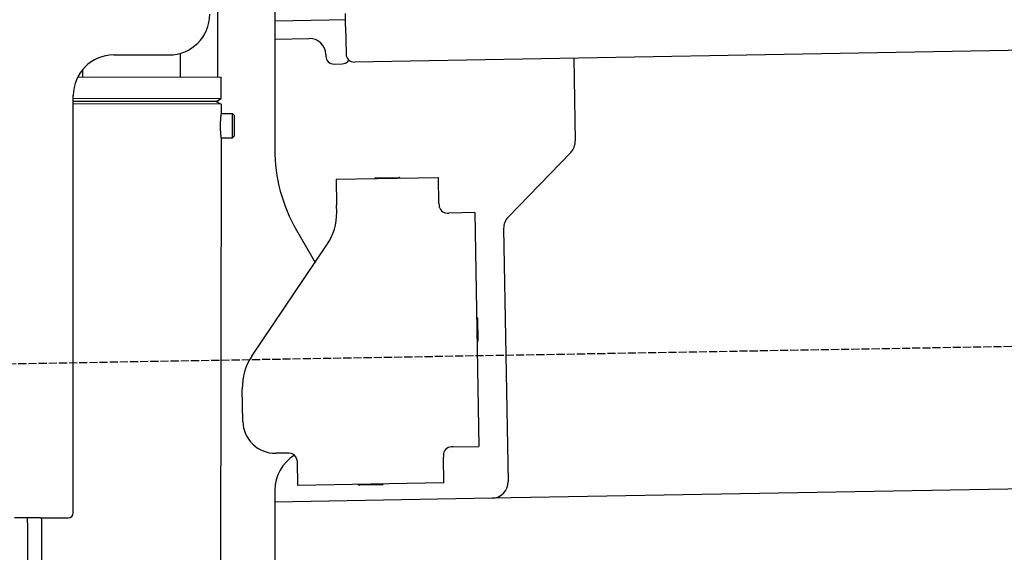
# Model space of a CAD drawing. Extents: x 1073 to 6773, y 5741 to 11866.
# Tile 47 of 54: x 4451 to 5056, y 10201 to 10529. Entities that reach past the tile are written whole.
import ezdxf

# ---------------------------------------------------------------- set-up
doc = ezdxf.new("R2010")
doc.units = 0
doc.linetypes.add('GEN3', pattern=[6.25, 5, -1.25])
doc.layers.get('0').update_dxf_attribs({"linetype": 'CONTINUOUS'})
doc.layers.add('3', color=6, linetype='GEN3')

msp = doc.modelspace()

# ---------------------------------------------------------------- linework, layer by layer
for p, q in [((4572.57, 10493.9), (4572.57, 10572.48)), ((4607.57, 10571.48), (4607.57, 10449.54)), ((4651.19, 10525.01), (4651.05, 10533.01)), ((4641.12, 10528.84), (4607.57, 10528.25)), ((4651.12, 10529.01), (4641.12, 10528.84)), ((4651.19, 10525.01), (4651.48, 10508.02)), ((6011.36, 10526.75), (4656.57, 10503.1)), ((4607.57, 10517.25), (4628.81, 10517.62)), ((4508.57, 10507.48), (4542.57, 10507.48)), ((4549.57, 10493.93), (4549.59, 10508.49)), ((4638.99, 10507.8), (4639, 10506.8)), ((4791.55, 10505.46), (4792.44, 10454.61)), ((4489.57, 10494.03), (4489.57, 10498.74)), ((4644.09, 10501.89), (4649.09, 10501.97)), ((4486.4, 10494.03), (4574.57, 10493.89)), ((4574.55, 10480.63), (4574.57, 10493.89)), ((4483.57, 10225.48), (4483.57, 10482.48)), ((4483.57, 10225.48), (4483.57, 10482.48)), ((4483.57, 10480.77), (4574.55, 10480.63)), ((4483.57, 10479.03), (4571.54, 10478.9)), ((4571.54, 10478.9), (4483.57, 10479.03)), ((4571.54, 10478.9), (4574.55, 10480.63)), ((4571.54, 10478.9), (4574.54, 10477.16)), ((4572.57, 10478.31), (4572.57, 10479.49)), ((4574.54, 10477.16), (4483.57, 10477.3)), ((4574.54, 10477.16), (4574.53, 10471.39)), ((4574.53, 10471.39), (4581.53, 10471.38)), ((4581.51, 10456.38), (4581.53, 10471.38)), ((4582.53, 10470.38), (4581.53, 10471.38)), ((4582.53, 10470.38), (4582.51, 10457.38)), ((4574.51, 10456.39), (4571.79, 8191.9)), ((4574.51, 10456.39), (4581.51, 10456.38)), ((4582.51, 10457.38), (4581.51, 10456.38)), ((4789.63, 10447.49), (4751.18, 10407.67)), ((4645.33, 10430.9), (4708.32, 10432)), ((4645.33, 10430.9), (4645.61, 10414.9)), ((4669.82, 10431.82), (4683.81, 10432.07)), ((4708.6, 10416), (4708.32, 10432)), ((4645.68, 10410.66), (4645.61, 10414.9)), ((4708.6, 10416), (4708.62, 10415)), ((4713.7, 10410.09), (4714.7, 10410.1)), ((4730.7, 10410.38), (4714.7, 10410.1)), ((4730.7, 10410.38), (4733.21, 10266.4)), ((4748.37, 10400.55), (4751.09, 10244.71)), ((4620.96, 10399.54), (4632.43, 10379.69)), ((4593.55, 10322.05), (4639.7, 10390.48)), ((4732.33, 10345.4), (4732.58, 10331.4)), ((4587.92, 10281.87), (4587.57, 10301.87)), ((4616.27, 10262.36), (4608.27, 10262.22)), ((4711.3, 10261.02), (4711.32, 10260.02)), ((4717.22, 10266.13), (4716.22, 10266.11)), ((4717.22, 10266.13), (4733.21, 10266.4)), ((6241.04, 10260.72), (4741.27, 10234.54)), ((4621.35, 10257.45), (4621.61, 10242.45)), ((4711.6, 10244.02), (4711.32, 10260.02)), ((4711.6, 10244.02), (4621.61, 10242.45)), ((4673.61, 10242.86), (4659.62, 10242.62)), ((4607.57, 10239.48), (4607.57, 8629.11)), ((4741.27, 10234.54), (4607.57, 10232.21)), ((4463.57, 10222.48), (4447.57, 10222.48)), ((4463.57, 10222.48), (4447.57, 10222.48)), ((4455.57, 10219.48), (4455.57, 10222.48)), ((4455.57, 10219.48), (4455.57, 10222.48)), ((4455.57, 10219.48), (4455.57, 8072.48)), ((4464.15, 10222.48), (4461.79, 8192.07)), ((4463.57, 10222.48), (4480.57, 10222.48)), ((4463.57, 10222.48), (4480.57, 10222.48))]:
    msp.add_line(p, q)
for points in [[(4574.53, 10471.4, 0), (4574.53, 10471.4, 0), (4574.53, 10471.4, 0), (4574.53, 10471.4, 0), (4574.53, 10471.4, 0), (4574.53, 10471.4, 0), (4574.53, 10471.4, 0), (4574.53, 10471.4, 0), (4574.53, 10471.4, 0), (4574.53, 10471.4, 0), (4574.53, 10471.4, 0), (4574.53, 10471.4, 0), (4574.53, 10471.4, 0), (4574.53, 10471.4, 0), (4574.53, 10471.4, 0), (4574.53, 10471.4, 0), (4574.53, 10471.4, 0), (4574.53, 10471.4, 0), (4574.53, 10471.4, 0), (4574.53, 10471.4, 0), (4574.53, 10471.4, 0), (4574.53, 10471.4, 0), (4574.53, 10471.4, 0), (4574.53, 10471.3, 0), (4574.52, 10471.3, 0), (4574.52, 10471.3, 0), (4574.52, 10471.3, 0), (4574.52, 10471.3, 0), (4574.52, 10471.3, 0), (4574.52, 10471.3, 0), (4574.52, 10471.3, 0), (4574.52, 10471.3, 0), (4574.52, 10471.3, 0), (4574.52, 10471.3, 0), (4574.52, 10471.3, 0), (4574.52, 10471.3, 0), (4574.52, 10471.3, 0), (4574.51, 10471.3, 0), (4574.51, 10471.3, 0), (4574.51, 10471.3, 0), (4574.51, 10471.3, 0), (4574.51, 10471.2, 0), (4574.51, 10471.2, 0), (4574.51, 10471.2, 0), (4574.51, 10471.2, 0), (4574.51, 10471.2, 0), (4574.51, 10471.2, 0), (4574.5, 10471.2, 0), (4574.5, 10471.2, 0), (4574.5, 10471.2, 0), (4574.5, 10471.2, 0), (4574.5, 10471.2, 0), (4574.5, 10471.2, 0), (4574.5, 10471.1, 0), (4574.5, 10471.1, 0), (4574.5, 10471.1, 0), (4574.49, 10471.1, 0), (4574.49, 10471.1, 0), (4574.49, 10471.1, 0), (4574.49, 10471.1, 0), (4574.49, 10471.1, 0), (4574.49, 10471.1, 0), (4574.49, 10471, 0), (4574.48, 10471, 0), (4574.48, 10471, 0), (4574.48, 10471, 0), (4574.48, 10471, 0), (4574.48, 10471, 0), (4574.48, 10471, 0), (4574.47, 10471, 0), (4574.47, 10471, 0), (4574.47, 10470.9, 0), (4574.47, 10470.9, 0), (4574.47, 10470.9, 0), (4574.47, 10470.9, 0), (4574.46, 10470.9, 0), (4574.46, 10470.9, 0), (4574.46, 10470.9, 0), (4574.46, 10470.8, 0), (4574.46, 10470.8, 0), (4574.46, 10470.8, 0), (4574.45, 10470.8, 0), (4574.45, 10470.8, 0), (4574.45, 10470.8, 0), (4574.45, 10470.8, 0), (4574.45, 10470.7, 0), (4574.44, 10470.7, 0), (4574.44, 10470.7, 0), (4574.44, 10470.7, 0), (4574.44, 10470.7, 0), (4574.44, 10470.7, 0), (4574.43, 10470.6, 0), (4574.43, 10470.6, 0), (4574.43, 10470.6, 0), (4574.43, 10470.6, 0), (4574.43, 10470.6, 0), (4574.42, 10470.6, 0), (4574.42, 10470.5, 0), (4574.42, 10470.5, 0), (4574.42, 10470.5, 0), (4574.42, 10470.5, 0), (4574.41, 10470.5, 0), (4574.41, 10470.5, 0), (4574.41, 10470.4, 0), (4574.41, 10470.4, 0), (4574.4, 10470.4, 0), (4574.4, 10470.4, 0), (4574.4, 10470.4, 0), (4574.4, 10470.3, 0), (4574.4, 10470.3, 0), (4574.39, 10470.3, 0), (4574.39, 10470.3, 0), (4574.39, 10470.3, 0), (4574.39, 10470.3, 0), (4574.38, 10470.2, 0), (4574.38, 10470.2, 0), (4574.38, 10470.2, 0), (4574.38, 10470.2, 0), (4574.37, 10470.1, 0), (4574.37, 10470.1, 0), (4574.37, 10470.1, 0), (4574.37, 10470.1, 0), (4574.36, 10470.1, 0), (4574.36, 10470, 0), (4574.36, 10470, 0), (4574.36, 10470, 0), (4574.35, 10470, 0), (4574.35, 10470, 0), (4574.35, 10469.9, 0), (4574.35, 10469.9, 0), (4574.35, 10469.9, 0), (4574.34, 10469.9, 0), (4574.34, 10469.9, 0), (4574.34, 10469.8, 0), (4574.34, 10469.8, 0), (4574.33, 10469.8, 0), (4574.33, 10469.8, 0), (4574.33, 10469.7, 0), (4574.33, 10469.7, 0), (4574.32, 10469.7, 0), (4574.32, 10469.7, 0), (4574.32, 10469.6, 0), (4574.32, 10469.6, 0), (4574.31, 10469.6, 0), (4574.31, 10469.6, 0), (4574.31, 10469.6, 0), (4574.31, 10469.5, 0), (4574.3, 10469.5, 0), (4574.3, 10469.5, 0), (4574.3, 10469.5, 0), (4574.3, 10469.4, 0), (4574.29, 10469.4, 0), (4574.29, 10469.4, 0), (4574.29, 10469.4, 0), (4574.29, 10469.3, 0), (4574.28, 10469.3, 0), (4574.28, 10469.3, 0), (4574.28, 10469.3, 0), (4574.28, 10469.2, 0), (4574.27, 10469.2, 0), (4574.27, 10469.2, 0), (4574.27, 10469.2, 0), (4574.27, 10469.1, 0), (4574.26, 10469.1, 0), (4574.26, 10469.1, 0), (4574.26, 10469.1, 0), (4574.26, 10469, 0), (4574.25, 10469, 0), (4574.25, 10469, 0), (4574.25, 10469, 0), (4574.25, 10468.9, 0), (4574.24, 10468.9, 0), (4574.24, 10468.9, 0), (4574.24, 10468.8, 0), (4574.24, 10468.8, 0), (4574.23, 10468.8, 0), (4574.23, 10468.8, 0), (4574.23, 10468.7, 0), (4574.23, 10468.7, 0), (4574.22, 10468.7, 0), (4574.22, 10468.7, 0), (4574.22, 10468.6, 0), (4574.22, 10468.6, 0), (4574.21, 10468.6, 0), (4574.21, 10468.5, 0), (4574.21, 10468.5, 0), (4574.21, 10468.5, 0), (4574.2, 10468.5, 0), (4574.2, 10468.4, 0), (4574.2, 10468.4, 0), (4574.2, 10468.4, 0), (4574.19, 10468.3, 0), (4574.19, 10468.3, 0), (4574.19, 10468.3, 0), (4574.19, 10468.2, 0), (4574.18, 10468.2, 0), (4574.18, 10468.2, 0), (4574.18, 10468.2, 0), (4574.18, 10468.1, 0), (4574.17, 10468.1, 0), (4574.17, 10468.1, 0), (4574.17, 10468, 0), (4574.17, 10468, 0), (4574.16, 10468, 0), (4574.16, 10467.9, 0), (4574.16, 10467.9, 0), (4574.16, 10467.9, 0), (4574.16, 10467.8, 0), (4574.15, 10467.8, 0), (4574.15, 10467.8, 0), (4574.15, 10467.7, 0), (4574.15, 10467.7, 0), (4574.14, 10467.7, 0), (4574.14, 10467.6, 0), (4574.14, 10467.6, 0), (4574.14, 10467.6, 0), (4574.13, 10467.6, 0), (4574.13, 10467.5, 0), (4574.13, 10467.5, 0), (4574.13, 10467.5, 0), (4574.13, 10467.4, 0), (4574.12, 10467.4, 0), (4574.12, 10467.4, 0), (4574.12, 10467.3, 0), (4574.12, 10467.3, 0), (4574.12, 10467.3, 0), (4574.11, 10467.2, 0), (4574.11, 10467.2, 0), (4574.11, 10467.2, 0), (4574.11, 10467.1, 0), (4574.1, 10467.1, 0), (4574.1, 10467.1, 0), (4574.1, 10467, 0), (4574.1, 10467, 0), (4574.1, 10466.9, 0), (4574.09, 10466.9, 0), (4574.09, 10466.9, 0), (4574.09, 10466.8, 0), (4574.09, 10466.8, 0), (4574.09, 10466.8, 0), (4574.09, 10466.7, 0), (4574.08, 10466.7, 0), (4574.08, 10466.7, 0), (4574.08, 10466.6, 0), (4574.08, 10466.6, 0), (4574.08, 10466.6, 0), (4574.07, 10466.5, 0), (4574.07, 10466.5, 0), (4574.07, 10466.5, 0), (4574.07, 10466.4, 0), (4574.07, 10466.4, 0), (4574.07, 10466.4, 0), (4574.06, 10466.3, 0), (4574.06, 10466.3, 0), (4574.06, 10466.2, 0), (4574.06, 10466.2, 0), (4574.06, 10466.2, 0), (4574.06, 10466.1, 0), (4574.05, 10466.1, 0), (4574.05, 10466.1, 0), (4574.05, 10466, 0), (4574.05, 10466, 0), (4574.05, 10466, 0), (4574.05, 10465.9, 0), (4574.05, 10465.9, 0), (4574.05, 10465.9, 0), (4574.04, 10465.8, 0), (4574.04, 10465.8, 0), (4574.04, 10465.7, 0), (4574.04, 10465.7, 0), (4574.04, 10465.7, 0), (4574.04, 10465.6, 0), (4574.04, 10465.6, 0), (4574.04, 10465.6, 0), (4574.03, 10465.5, 0), (4574.03, 10465.5, 0), (4574.03, 10465.5, 0), (4574.03, 10465.4, 0), (4574.03, 10465.4, 0), (4574.03, 10465.3, 0), (4574.03, 10465.3, 0), (4574.03, 10465.3, 0), (4574.03, 10465.2, 0), (4574.02, 10465.2, 0), (4574.02, 10465.2, 0), (4574.02, 10465.1, 0), (4574.02, 10465.1, 0), (4574.02, 10465.1, 0), (4574.02, 10465, 0), (4574.02, 10465, 0), (4574.02, 10464.9, 0), (4574.02, 10464.9, 0), (4574.02, 10464.9, 0), (4574.02, 10464.8, 0), (4574.02, 10464.8, 0), (4574.02, 10464.8, 0), (4574.01, 10464.7, 0), (4574.01, 10464.7, 0), (4574.01, 10464.7, 0), (4574.01, 10464.6, 0), (4574.01, 10464.6, 0), (4574.01, 10464.5, 0), (4574.01, 10464.5, 0), (4574.01, 10464.5, 0), (4574.01, 10464.4, 0), (4574.01, 10464.4, 0), (4574.01, 10464.4, 0), (4574.01, 10464.3, 0), (4574.01, 10464.3, 0), (4574.01, 10464.3, 0), (4574.01, 10464.2, 0), (4574.01, 10464.2, 0), (4574.01, 10464.1, 0), (4574.01, 10464.1, 0), (4574.01, 10464.1, 0), (4574.01, 10464, 0), (4574.01, 10464, 0), (4574.01, 10464, 0), (4574.01, 10463.9, 0), (4574.01, 10463.9, 0)], [(4574.01, 10463.9, 0), (4574.01, 10463.9, 0), (4574.01, 10463.8, 0), (4574.01, 10463.8, 0), (4574.01, 10463.8, 0), (4574.01, 10463.7, 0), (4574.01, 10463.7, 0), (4574.01, 10463.6, 0), (4574.01, 10463.6, 0), (4574.01, 10463.6, 0), (4574.01, 10463.5, 0), (4574.01, 10463.5, 0), (4574.01, 10463.5, 0), (4574.01, 10463.4, 0), (4574.01, 10463.4, 0), (4574.01, 10463.4, 0), (4574.01, 10463.3, 0), (4574.01, 10463.3, 0), (4574.01, 10463.2, 0), (4574.01, 10463.2, 0), (4574.01, 10463.2, 0), (4574.01, 10463.1, 0), (4574.01, 10463.1, 0), (4574.01, 10463.1, 0), (4574.01, 10463, 0), (4574.01, 10463, 0), (4574.01, 10463, 0), (4574.01, 10462.9, 0), (4574.01, 10462.9, 0), (4574.02, 10462.8, 0), (4574.02, 10462.8, 0), (4574.02, 10462.8, 0), (4574.02, 10462.7, 0), (4574.02, 10462.7, 0), (4574.02, 10462.7, 0), (4574.02, 10462.6, 0), (4574.02, 10462.6, 0), (4574.02, 10462.6, 0), (4574.02, 10462.5, 0), (4574.02, 10462.5, 0), (4574.02, 10462.4, 0), (4574.02, 10462.4, 0), (4574.03, 10462.4, 0), (4574.03, 10462.3, 0), (4574.03, 10462.3, 0), (4574.03, 10462.3, 0), (4574.03, 10462.2, 0), (4574.03, 10462.2, 0), (4574.03, 10462.2, 0), (4574.03, 10462.1, 0), (4574.03, 10462.1, 0), (4574.04, 10462, 0), (4574.04, 10462, 0), (4574.04, 10462, 0), (4574.04, 10461.9, 0), (4574.04, 10461.9, 0), (4574.04, 10461.9, 0), (4574.04, 10461.8, 0), (4574.04, 10461.8, 0), (4574.05, 10461.8, 0), (4574.05, 10461.7, 0), (4574.05, 10461.7, 0), (4574.05, 10461.7, 0), (4574.05, 10461.6, 0), (4574.05, 10461.6, 0), (4574.05, 10461.5, 0), (4574.06, 10461.5, 0), (4574.06, 10461.5, 0), (4574.06, 10461.4, 0), (4574.06, 10461.4, 0), (4574.06, 10461.4, 0), (4574.06, 10461.3, 0), (4574.06, 10461.3, 0), (4574.07, 10461.3, 0), (4574.07, 10461.2, 0), (4574.07, 10461.2, 0), (4574.07, 10461.2, 0), (4574.07, 10461.1, 0), (4574.07, 10461.1, 0), (4574.08, 10461, 0), (4574.08, 10461, 0), (4574.08, 10461, 0), (4574.08, 10460.9, 0), (4574.08, 10460.9, 0), (4574.09, 10460.9, 0), (4574.09, 10460.8, 0), (4574.09, 10460.8, 0), (4574.09, 10460.8, 0), (4574.09, 10460.7, 0), (4574.09, 10460.7, 0), (4574.1, 10460.7, 0), (4574.1, 10460.6, 0), (4574.1, 10460.6, 0), (4574.1, 10460.6, 0), (4574.1, 10460.5, 0), (4574.11, 10460.5, 0), (4574.11, 10460.5, 0), (4574.11, 10460.4, 0), (4574.11, 10460.4, 0), (4574.12, 10460.4, 0), (4574.12, 10460.3, 0), (4574.12, 10460.3, 0), (4574.12, 10460.3, 0), (4574.12, 10460.2, 0), (4574.13, 10460.2, 0), (4574.13, 10460.2, 0), (4574.13, 10460.1, 0), (4574.13, 10460.1, 0), (4574.13, 10460.1, 0), (4574.14, 10460, 0), (4574.14, 10460, 0), (4574.14, 10460, 0), (4574.14, 10459.9, 0), (4574.15, 10459.9, 0), (4574.15, 10459.9, 0), (4574.15, 10459.9, 0), (4574.15, 10459.8, 0), (4574.15, 10459.8, 0), (4574.16, 10459.8, 0), (4574.16, 10459.7, 0), (4574.16, 10459.7, 0), (4574.16, 10459.7, 0), (4574.17, 10459.6, 0), (4574.17, 10459.6, 0), (4574.17, 10459.6, 0), (4574.17, 10459.5, 0), (4574.18, 10459.5, 0), (4574.18, 10459.5, 0), (4574.18, 10459.5, 0), (4574.18, 10459.4, 0), (4574.19, 10459.4, 0), (4574.19, 10459.4, 0), (4574.19, 10459.3, 0), (4574.19, 10459.3, 0), (4574.19, 10459.3, 0), (4574.2, 10459.3, 0), (4574.2, 10459.2, 0), (4574.2, 10459.2, 0), (4574.2, 10459.2, 0), (4574.21, 10459.1, 0), (4574.21, 10459.1, 0), (4574.21, 10459.1, 0), (4574.21, 10459.1, 0), (4574.22, 10459, 0), (4574.22, 10459, 0), (4574.22, 10459, 0), (4574.22, 10458.9, 0), (4574.23, 10458.9, 0), (4574.23, 10458.9, 0), (4574.23, 10458.9, 0), (4574.23, 10458.8, 0), (4574.24, 10458.8, 0), (4574.24, 10458.8, 0), (4574.24, 10458.8, 0), (4574.24, 10458.7, 0), (4574.25, 10458.7, 0), (4574.25, 10458.7, 0), (4574.25, 10458.7, 0), (4574.25, 10458.6, 0), (4574.25, 10458.6, 0), (4574.26, 10458.6, 0), (4574.26, 10458.6, 0), (4574.26, 10458.5, 0), (4574.26, 10458.5, 0), (4574.27, 10458.5, 0), (4574.27, 10458.5, 0), (4574.27, 10458.4, 0), (4574.27, 10458.4, 0), (4574.28, 10458.4, 0), (4574.28, 10458.4, 0), (4574.28, 10458.3, 0), (4574.28, 10458.3, 0), (4574.29, 10458.3, 0), (4574.29, 10458.3, 0), (4574.29, 10458.2, 0), (4574.29, 10458.2, 0), (4574.3, 10458.2, 0), (4574.3, 10458.2, 0), (4574.3, 10458.1, 0), (4574.3, 10458.1, 0), (4574.31, 10458.1, 0), (4574.31, 10458.1, 0), (4574.31, 10458.1, 0), (4574.31, 10458, 0), (4574.31, 10458, 0), (4574.32, 10458, 0), (4574.32, 10458, 0), (4574.32, 10457.9, 0), (4574.32, 10457.9, 0), (4574.33, 10457.9, 0), (4574.33, 10457.9, 0), (4574.33, 10457.9, 0), (4574.33, 10457.8, 0), (4574.34, 10457.8, 0), (4574.34, 10457.8, 0), (4574.34, 10457.8, 0), (4574.34, 10457.7, 0), (4574.35, 10457.7, 0), (4574.35, 10457.7, 0), (4574.35, 10457.7, 0), (4574.35, 10457.7, 0), (4574.35, 10457.6, 0), (4574.36, 10457.6, 0), (4574.36, 10457.6, 0), (4574.36, 10457.6, 0), (4574.36, 10457.6, 0), (4574.37, 10457.5, 0), (4574.37, 10457.5, 0), (4574.37, 10457.5, 0), (4574.37, 10457.5, 0), (4574.38, 10457.5, 0), (4574.38, 10457.4, 0), (4574.38, 10457.4, 0), (4574.38, 10457.4, 0), (4574.38, 10457.4, 0), (4574.39, 10457.4, 0), (4574.39, 10457.3, 0), (4574.39, 10457.3, 0), (4574.39, 10457.3, 0), (4574.39, 10457.3, 0), (4574.4, 10457.3, 0), (4574.4, 10457.3, 0), (4574.4, 10457.2, 0), (4574.4, 10457.2, 0), (4574.41, 10457.2, 0), (4574.41, 10457.2, 0), (4574.41, 10457.2, 0), (4574.41, 10457.2, 0), (4574.41, 10457.1, 0), (4574.42, 10457.1, 0), (4574.42, 10457.1, 0), (4574.42, 10457.1, 0), (4574.42, 10457.1, 0), (4574.42, 10457.1, 0), (4574.42, 10457, 0), (4574.43, 10457, 0), (4574.43, 10457, 0), (4574.43, 10457, 0), (4574.43, 10457, 0), (4574.43, 10457, 0), (4574.44, 10457, 0), (4574.44, 10456.9, 0), (4574.44, 10456.9, 0), (4574.44, 10456.9, 0), (4574.44, 10456.9, 0), (4574.44, 10456.9, 0), (4574.45, 10456.9, 0), (4574.45, 10456.9, 0), (4574.45, 10456.8, 0), (4574.45, 10456.8, 0), (4574.45, 10456.8, 0), (4574.45, 10456.8, 0), (4574.46, 10456.8, 0), (4574.46, 10456.8, 0), (4574.46, 10456.8, 0), (4574.46, 10456.8, 0), (4574.46, 10456.8, 0), (4574.46, 10456.7, 0), (4574.46, 10456.7, 0), (4574.47, 10456.7, 0), (4574.47, 10456.7, 0), (4574.47, 10456.7, 0), (4574.47, 10456.7, 0), (4574.47, 10456.7, 0), (4574.47, 10456.7, 0), (4574.47, 10456.7, 0), (4574.48, 10456.6, 0), (4574.48, 10456.6, 0), (4574.48, 10456.6, 0), (4574.48, 10456.6, 0), (4574.48, 10456.6, 0), (4574.48, 10456.6, 0), (4574.48, 10456.6, 0), (4574.48, 10456.6, 0), (4574.48, 10456.6, 0), (4574.49, 10456.6, 0), (4574.49, 10456.6, 0), (4574.49, 10456.6, 0), (4574.49, 10456.5, 0), (4574.49, 10456.5, 0), (4574.49, 10456.5, 0), (4574.49, 10456.5, 0), (4574.49, 10456.5, 0), (4574.49, 10456.5, 0), (4574.49, 10456.5, 0), (4574.49, 10456.5, 0), (4574.5, 10456.5, 0), (4574.5, 10456.5, 0), (4574.5, 10456.5, 0), (4574.5, 10456.5, 0), (4574.5, 10456.5, 0), (4574.5, 10456.5, 0), (4574.5, 10456.5, 0), (4574.5, 10456.5, 0), (4574.5, 10456.5, 0), (4574.5, 10456.4, 0), (4574.5, 10456.4, 0), (4574.5, 10456.4, 0), (4574.5, 10456.4, 0), (4574.5, 10456.4, 0), (4574.5, 10456.4, 0), (4574.5, 10456.4, 0), (4574.51, 10456.4, 0), (4574.51, 10456.4, 0), (4574.51, 10456.4, 0), (4574.51, 10456.4, 0), (4574.51, 10456.4, 0), (4574.51, 10456.4, 0), (4574.51, 10456.4, 0), (4574.51, 10456.4, 0), (4574.51, 10456.4, 0), (4574.51, 10456.4, 0), (4574.51, 10456.4, 0), (4574.51, 10456.4, 0), (4574.51, 10456.4, 0), (4574.51, 10456.4, 0), (4574.51, 10456.4, 0), (4574.51, 10456.4, 0), (4574.51, 10456.4, 0), (4574.51, 10456.4, 0)], [(4621.35, 10257.5, 0), (4621.35, 10257.5, 0), (4621.35, 10257.5, 0), (4621.35, 10257.5, 0), (4621.35, 10257.5, 0), (4621.35, 10257.5, 0), (4621.35, 10257.5, 0), (4621.35, 10257.5, 0), (4621.35, 10257.5, 0), (4621.35, 10257.5, 0), (4621.35, 10257.5, 0), (4621.35, 10257.5, 0), (4621.35, 10257.5, 0), (4621.35, 10257.6, 0), (4621.35, 10257.6, 0), (4621.35, 10257.6, 0), (4621.35, 10257.6, 0), (4621.35, 10257.6, 0), (4621.35, 10257.6, 0), (4621.35, 10257.6, 0), (4621.35, 10257.6, 0), (4621.35, 10257.6, 0), (4621.35, 10257.6, 0), (4621.35, 10257.6, 0), (4621.35, 10257.6, 0), (4621.35, 10257.6, 0), (4621.34, 10257.7, 0), (4621.34, 10257.7, 0), (4621.34, 10257.7, 0), (4621.34, 10257.7, 0), (4621.34, 10257.7, 0), (4621.34, 10257.7, 0), (4621.34, 10257.7, 0), (4621.34, 10257.7, 0), (4621.34, 10257.7, 0), (4621.34, 10257.7, 0), (4621.34, 10257.7, 0), (4621.34, 10257.7, 0), (4621.34, 10257.7, 0), (4621.34, 10257.8, 0), (4621.34, 10257.8, 0), (4621.34, 10257.8, 0), (4621.34, 10257.8, 0), (4621.34, 10257.8, 0), (4621.33, 10257.8, 0), (4621.33, 10257.8, 0), (4621.33, 10257.8, 0), (4621.33, 10257.8, 0), (4621.33, 10257.8, 0), (4621.33, 10257.8, 0), (4621.33, 10257.8, 0), (4621.33, 10257.8, 0), (4621.33, 10257.9, 0), (4621.33, 10257.9, 0), (4621.33, 10257.9, 0), (4621.33, 10257.9, 0), (4621.33, 10257.9, 0), (4621.32, 10257.9, 0), (4621.32, 10257.9, 0), (4621.32, 10257.9, 0), (4621.32, 10257.9, 0), (4621.32, 10257.9, 0), (4621.32, 10257.9, 0), (4621.32, 10257.9, 0), (4621.32, 10258, 0), (4621.32, 10258, 0), (4621.32, 10258, 0), (4621.32, 10258, 0), (4621.31, 10258, 0), (4621.31, 10258, 0), (4621.31, 10258, 0), (4621.31, 10258, 0), (4621.31, 10258, 0), (4621.31, 10258, 0), (4621.31, 10258, 0), (4621.31, 10258, 0), (4621.31, 10258, 0), (4621.31, 10258.1, 0), (4621.3, 10258.1, 0), (4621.3, 10258.1, 0), (4621.3, 10258.1, 0), (4621.3, 10258.1, 0), (4621.3, 10258.1, 0), (4621.3, 10258.1, 0), (4621.3, 10258.1, 0), (4621.3, 10258.1, 0), (4621.29, 10258.1, 0), (4621.29, 10258.1, 0), (4621.29, 10258.1, 0), (4621.29, 10258.1, 0), (4621.29, 10258.2, 0), (4621.29, 10258.2, 0), (4621.29, 10258.2, 0), (4621.29, 10258.2, 0), (4621.28, 10258.2, 0), (4621.28, 10258.2, 0), (4621.28, 10258.2, 0), (4621.28, 10258.2, 0), (4621.28, 10258.2, 0), (4621.28, 10258.2, 0), (4621.28, 10258.2, 0), (4621.28, 10258.2, 0), (4621.27, 10258.3, 0), (4621.27, 10258.3, 0), (4621.27, 10258.3, 0), (4621.27, 10258.3, 0), (4621.27, 10258.3, 0), (4621.27, 10258.3, 0), (4621.26, 10258.3, 0), (4621.26, 10258.3, 0), (4621.26, 10258.3, 0), (4621.26, 10258.3, 0), (4621.26, 10258.3, 0), (4621.26, 10258.3, 0), (4621.26, 10258.3, 0), (4621.25, 10258.4, 0), (4621.25, 10258.4, 0), (4621.25, 10258.4, 0), (4621.25, 10258.4, 0), (4621.25, 10258.4, 0), (4621.25, 10258.4, 0), (4621.24, 10258.4, 0), (4621.24, 10258.4, 0), (4621.24, 10258.4, 0), (4621.24, 10258.4, 0), (4621.24, 10258.4, 0), (4621.24, 10258.4, 0), (4621.23, 10258.4, 0)]]:
    msp.add_polyline3d(points)
for centre, radius, start, end in [((4542.57, 10532.48), 25, 270, 0), ((4628.99, 10507.62), 10, 1, 91), ((4508.57, 10482.48), 25, 90, 180), ((4644, 10506.88), 5, 181, 271), ((4649, 10506.97), 5, 271, 327.76328), ((4656.48, 10508.1), 5, 181, 271), ((4782.44, 10454.43), 10, 316, 1), ((4707.57, 10449.54), 100, 180, 210), ((4669.83, 10430.82), 1, 91, 151), ((4683.83, 10431.07), 1, 31, 91), ((4713.62, 10415.09), 5, 181, 271), ((4610.69, 10410.05), 35, 326, 1), ((4758.37, 10400.72), 10, 136, 181), ((4731.33, 10345.38), 1, 1, 61), ((4731.58, 10331.39), 1, 301, 1), ((4622.57, 10302.48), 35, 146, 181), ((4607.92, 10282.22), 20, 181, 271), ((4632.57, 10239.48), 25, 120.68722, 180), ((4616.35, 10257.36), 5, 12.53696, 91), ((4716.3, 10261.11), 5, 91, 181), ((4659.6, 10243.62), 1, 211, 271), ((4673.6, 10243.86), 1, 271, 331), ((4741.1, 10244.54), 10, 271, 1), ((4480.57, 10225.48), 3, 270, 0), ((4480.57, 10225.48), 3, 270, 0)]:
    msp.add_arc(centre, radius, start, end)
at = {"layer": '3'}
msp.add_line((1175.28, 10260.3), (6230.45, 10348.53), dxfattribs=at)

doc.saveas('drawing.dxf')
